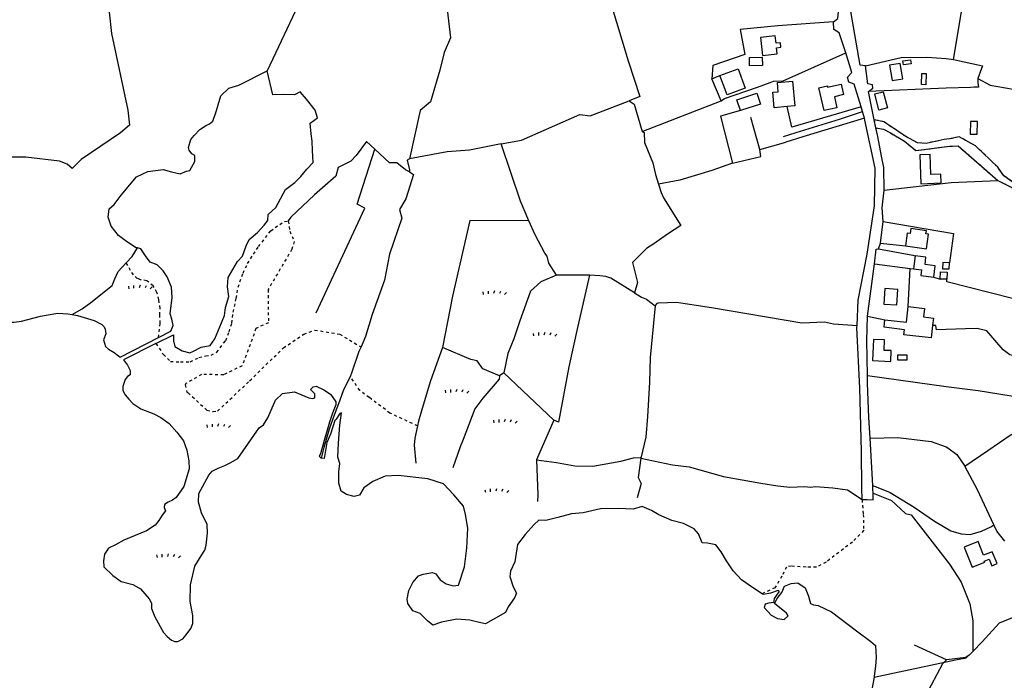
# Model space of a CAD drawing. Extents: x 119999 to 6050531, y -19778 to 3735158.
# Tile 33 of 66: x 1468095 to 2160877, y 1109401 to 1574134. Entities that reach past the tile are written whole.
import ezdxf

# ---------------------------------------------------------------- set-up
doc = ezdxf.new("R2010")
doc.units = 0
doc.header["$LTSCALE"] = 20
doc.linetypes.add('PECK', pattern=[0.2, 0.1, -0.1])
for name, color, linetype in [('90 - SITE GENERALLY', 2, 'Continuous'), ('BDY_LEFT', 7, 'Continuous'), ('BLD_OTL_S', 1, 'Continuous'), ('GEN_LIN_D', 3, 'Continuous'), ('GEN_PCK_D', 3, 'PECK'), ('LAND_SYMB', 6, 'Continuous'), ('ROADS', 7, 'Continuous'), ('ROADS_PCK', 7, 'PECK'), ('TOWNLAND', 7, 'Continuous'), ('WATER_FTR', 4, 'Continuous')]:
    doc.layers.add(name, color=color, linetype=linetype)

# ---------------------------------------------------------------- blocks, each defined once
blk = doc.blocks.new('27', base_point=(148.352383, 311.221979))
for p, q in [((144.718675, 312.424787), (144.918538, 311.52541)), ((146.584048, 312.69127), (146.584048, 311.691962)), ((148.815833, 312.75789), (148.51604, 311.858512)), ((150.980998, 312.591337), (150.581275, 311.791892)), ((153.112853, 312.158305), (152.413338, 311.45879))]:
    blk.add_line(p, q)
blk = doc.blocks.new('1586')
at = {"layer": 'BDY_LEFT'}
for points in [[(121430.92, 308106.59), (121429.97, 308106.72), (121423.27, 308111.04), (121417.58, 308115.34), (121412.43, 308121.84), (121410.32, 308128.12), (121411.08, 308134.02), (121414.5, 308137.02), (121419.5, 308143.71), (121430.33, 308156.57), (121438.15, 308160.35), (121449.16, 308161.71), (121454.88, 308160.11), (121460.94, 308158.68), (121465.36, 308160.47), (121467.91, 308161.11), (121471.21, 308167.49), (121471.26, 308171.55), (121469.25, 308172.76), (121467.43, 308175.32), (121466.95, 308177.18), (121468.55, 308182.91), (121470.96, 308185.75), (121474.82, 308189.93), (121478.8, 308192.44), (121481.58, 308193.78), (121483.98, 308195.72), (121484.8, 308197.88), (121485.83, 308201.02), (121489.62, 308213.6), (121495.16, 308218.93), (121502.33, 308221.16), (121522.21, 308231.2)], [(121443.97, 308039.27), (121456.27, 308045.46), (121456.37, 308041.32), (121457.21, 308037.24), (121462.39, 308034.24), (121467.89, 308032.75), (121469.95, 308033.67), (121475.89, 308036.71), (121482.01, 308037.97), (121485.49, 308042.63), (121488.88, 308051.08), (121492.24, 308059.03), (121492.98, 308064.56), (121495.33, 308072.3), (121494.35, 308079.17), (121494.88, 308085.72), (121501.42, 308097.07), (121504.86, 308100.72), (121507.44, 308107.94), (121509.65, 308112.4), (121515.42, 308117.47), (121520.18, 308122.58), (121522.59, 308125.76), (121523.02, 308130.04), (121528.29, 308135.13), (121535.14, 308147.74), (121541.66, 308152.52), (121545.88, 308156.89), (121550.14, 308162.02), (121554.63, 308166.64), (121554.22, 308175), (121553.99, 308181.58), (121553.21, 308186.92), (121552.51, 308194.28), (121557.72, 308198.11), (121555.92, 308203.49), (121549.93, 308211.33), (121545.34, 308216.32), (121541.46, 308214.21), (121533.64, 308214.54), (121526.3, 308214.34), (121522.21, 308231.2)], [(121445.78, 308043.51), (121454.54, 308047.95), (121456.06, 308051.95), (121455.24, 308056.54), (121453.87, 308060.14), (121455.37, 308071.7), (121454.92, 308079.05), (121451.94, 308086.25), (121449.08, 308090.42), (121444.71, 308094.65), (121439.99, 308096.61), (121436.64, 308101.05), (121433.3, 308106), (121430.92, 308106.59)], [(121307.38, 308030.77), (121308.47, 308032.58), (121312.84, 308038.68), (121316.14, 308042.41), (121318.39, 308044.26), (121322.36, 308046.09), (121328.56, 308048.4), (121332.35, 308050.4), (121335.3, 308052.93), (121339.94, 308054.4), (121344.22, 308054.34), (121349.37, 308055.13), (121362.77, 308058.54), (121374.96, 308060.76), (121381.98, 308060.32), (121385.01, 308059.75)], [(121385.01, 308059.75), (121388.81, 308059.03), (121400.58, 308055.61), (121405.85, 308052.63), (121407.54, 308051.06), (121408.2, 308049.34), (121408.67, 308046.25), (121407.07, 308041.99), (121408.37, 308037.18), (121410.57, 308035.26), (121414.65, 308032.98), (121417.7, 308030.71), (121418.76, 308029.8), (121445.78, 308043.51)], [(121443.97, 308039.27), (121421.13, 308027.77), (121423.94, 308024.12), (121425.77, 308020.32), (121425.73, 308017.41), (121424, 308016.24), (121422.26, 308014.04), (121420.65, 308009.09), (121420.61, 308006.35), (121422.28, 308003.25), (121424.98, 308000.13), (121427.68, 307997.18), (121433.27, 307993.33), (121442.47, 307989.78), (121447.4, 307987.31), (121453.34, 307983.12), (121458.73, 307977.05), (121463.27, 307970.82), (121465.75, 307964.28), (121467.01, 307956.73), (121467.27, 307951.07), (121463.51, 307938.8), (121458.09, 307930.99), (121455.67, 307929.14), (121452.56, 307927.65), (121449.97, 307926.14), (121449.77, 307923.92), (121450.76, 307921.51), (121448.33, 307918.63), (121446.05, 307914.89), (121443.43, 307911.51), (121437.38, 307907.65), (121421.36, 307901.03), (121415.5, 307897.68), (121410.67, 307895.35), (121407.7, 307891.11), (121406.95, 307886.5), (121407.4, 307882.21), (121413.65, 307876.13), (121419.59, 307871.94), (121427.78, 307869.77), (121433.04, 307866.78), (121439.28, 307859.68), (121440.95, 307856.57), (121440.73, 307852.98), (121443.22, 307847.12), (121449.23, 307836.08), (121451.93, 307833.3), (121454.97, 307830.69), (121457.18, 307829.63), (121459.41, 307829.6), (121462.86, 307831.61), (121465.3, 307834.31), (121468.45, 307838.89), (121470.03, 307842.29), (121469.94, 307847.95), (121468.02, 307857.73), (121468.19, 307869.55), (121471.28, 307882.69), (121475.84, 307889.99), (121478.46, 307893.89), (121479.2, 307897.48), (121480.17, 307906.2), (121479.91, 307912.02), (121475.92, 307920.13), (121473.8, 307927.69)], [(121473.8, 307927.69), (121474.22, 307933.85), (121481.08, 307946.6), (121483.52, 307949.48), (121487.66, 307951.64), (121492.48, 307953.46), (121496.27, 307955.29), (121501.63, 307958.47), (121516.48, 307980.01), (121519.6, 307982.19), (121522.75, 307986.94), (121528.06, 307999.54), (121533.09, 308004.1), (121541.5, 308005.35), (121545.92, 308003.57), (121551.54, 308001.1), (121554.45, 308000.71), (121555.65, 308001.04), (121555.69, 308003.95), (121552.82, 308006.9), (121554.56, 308008.76), (121556.62, 308009.25), (121562.07, 308006.77), (121566.82, 308003.8), (121570.51, 307998.26), (121570.48, 307996.21), (121568.17, 307990.25), (121566.03, 307983.94), (121562.25, 307971.15), (121559.73, 307961.77), (121558.84, 307960.07), (121560.15, 307958.72)], [(121587.29, 307932.69), (121583.45, 307931.59), (121577.95, 307933.08), (121574.26, 307935.51), (121572.73, 307941.14), (121572.55, 307948.98), (121573.31, 307955.02), (121571.98, 307959.37), (121572.39, 307969.21), (121573.42, 307981.81), (121574.55, 307990.61), (121573.27, 307990.16), (121570.85, 307986.1), (121569.81, 307985.09), (121566.77, 307975.54), (121564.29, 307969.58), (121562.25, 307958.48), (121560.15, 307958.72)], [(121870.55, 307863.31), (121864.32, 307867.23), (121855.97, 307873.14), (121850.17, 307879.45), (121845.41, 307886.48), (121841.63, 307892.71), (121837.79, 307897.67), (121832.03, 307898.92), (121828.25, 307899.08), (121825.74, 307905.51), (121822.6, 307908.92), (121815.18, 307912.77), (121806.93, 307914.89), (121797.74, 307918.81), (121792.56, 307921.81), (121786.1, 307924.61), (121779.71, 307922.86), (121769.62, 307923.28), (121756.72, 307923.06), (121744.47, 307920.29), (121736.36, 307919.62), (121726.64, 307916.99), (121718.21, 307914.82), (121713.42, 307915.02), (121709.75, 307911.88), (121703.65, 307905.06), (121698.3, 307897.96), (121696.52, 307885.64), (121693.47, 307879.2), (121693.06, 307875.42), (121695.28, 307868.25), (121697.62, 307863.6), (121696.22, 307860.38), (121691.9, 307853.98), (121689.97, 307850.02), (121675.73, 307842.02), (121672.49, 307842.92), (121664.73, 307844.76), (121655.66, 307845.39), (121644.95, 307843.31), (121638.8, 307841.29), (121635.14, 307844.23), (121629.8, 307849.51), (121624.81, 307851.23), (121621.24, 307856.44), (121620.61, 307859.5), (121621.87, 307865.51), (121624.64, 307871.21), (121628.63, 307875.85), (121631.96, 307876.97), (121638.58, 307878.21), (121640.82, 307877.36), (121643.93, 307873.18), (121648.1, 307870.23), (121653.1, 307868.76), (121656.91, 307869.35), (121661, 307882.33), (121662.81, 307895.4), (121663.4, 307909.53), (121661.77, 307918.95), (121660.25, 307924.83), (121653.51, 307932.95), (121646.25, 307940.59), (121635.28, 307944.08), (121614.4, 307946.47), (121605.29, 307946.09), (121596.53, 307942.16), (121590.28, 307937.88), (121587.29, 307932.69)], [(121870.55, 307863.31), (121871.21, 307862.9), (121876.57, 307863.94), (121881.95, 307865.74), (121882.16, 307864.72), (121878.93, 307860.05), (121878.55, 307857.03), (121875.25, 307856.66), (121872.7, 307856.01), (121871.83, 307853.52), (121876.92, 307848.25), (121881.37, 307845.79), (121885.89, 307845.09), (121888.78, 307847.75), (121887.59, 307849.57), (121879.29, 307856.49), (121880.95, 307859.96), (121884.41, 307864.12), (121886.11, 307868.59), (121890.99, 307870.41), (121895.56, 307870.98), (121900.72, 307867.48), (121903, 307861.57), (121904.56, 307856.44), (121906.54, 307855.6), (121909.8, 307854.96), (121919.22, 307850.52), (121936.86, 307837.14), (121946.91, 307829.64), (121950.33, 307826.97), (121950.73, 307818.36), (121950.14, 307812.45)], [(121950.14, 307812.45), (121949.42, 307805.27), (121949.29, 307804.53)], [(121949.29, 307804.53), (121947.77, 307795.98)]]:
    blk.add_lwpolyline(points, dxfattribs=at)
at = {"layer": 'BLD_OTL_S'}
for p, q in [((121982.22, 308151.78), (121996.49, 308152.4)), ((121978.25, 308101.1), (121977.1, 308091.8)), ((122000.55, 308084.49), (121995.76, 308084.69))]:
    blk.add_line(p, q, dxfattribs=at)
for points in [[(121869.28, 308254.54), (121870.74, 308241.91), (121881.08, 308243.1), (121880.58, 308247.41), (121883.75, 308247.78), (121883.39, 308250.86), (121880.35, 308250.51), (121879.75, 308255.75), (121869.28, 308254.54)], [(121861.5, 308240.44), (121870.49, 308240.73), (121870.68, 308234.96), (121861.69, 308234.66), (121861.5, 308240.44)], [(121840.77, 308227.96), (121853.59, 308232.62), (121858.59, 308218.87), (121845.77, 308214.21), (121840.77, 308227.96)], [(121960.11, 308235.09), (121961.99, 308224.27), (121969.57, 308225.59), (121967.69, 308236.41), (121960.11, 308235.09)], [(121969.59, 308238.23), (121974.97, 308238.86), (121975.31, 308235.97), (121969.93, 308235.34), (121969.59, 308238.23)], [(121985.89, 308229.2), (121985.57, 308221.38), (121982.54, 308221.51), (121982.87, 308229.33), (121985.89, 308229.2)], [(121887.98, 308206.04), (121878.91, 308205.23), (121877.94, 308216.07), (121881.88, 308216.42), (121881.3, 308222.84), (121891.9, 308223.79), (121893.45, 308206.53), (121887.98, 308206.04)], [(121914.04, 308203.14), (121910.41, 308219.22), (121916.38, 308220.57), (121916.59, 308219.61), (121926.06, 308221.74), (121927.72, 308214.4), (121921.32, 308212.96), (121923.07, 308205.18), (121914.04, 308203.14)], [(121855.2, 308203.16), (121852.69, 308210.77), (121866.73, 308215.41), (121869.24, 308207.8), (121855.2, 308203.16)], [(121955.55, 308216.47), (121958.59, 308205.11), (121952.7, 308203.54), (121949.67, 308214.9), (121955.55, 308216.47)], [(122017.09, 308195.54), (122016.95, 308186.57), (122021.76, 308186.49), (122021.9, 308195.46), (122017.09, 308195.54)], [(121996.49, 308152.4), (121996.22, 308158.46), (121989.29, 308158.16), (121988.67, 308172.36), (121981.34, 308172.04), (121982.22, 308151.78)], [(121971.33, 308108.04), (121986.07, 308106.03), (121987.45, 308116.21), (121985.74, 308116.44), (121986.05, 308118.7), (121975.03, 308120.2), (121974.55, 308116.68), (121972.54, 308116.95), (121971.33, 308108.04)], [(121991.19, 308086.02), (121992.17, 308093.96), (121985.09, 308094.83), (121985.75, 308100.17), (121978.25, 308101.1)], [(122002.3, 308096.05), (121997.51, 308096.25), (121997.33, 308091.96), (122002.12, 308091.76), (122002.3, 308096.05)], [(121977.1, 308091.8), (121982.68, 308091.11), (121982.19, 308087.14), (121991.19, 308086.02)], [(121995.76, 308084.69), (121995.97, 308089.74), (122000.76, 308089.54), (122000.55, 308084.49)], [(121956.81, 308077.98), (121956.12, 308067.08), (121965.17, 308066.51), (121965.86, 308077.41), (121956.81, 308077.98)], [(121956.86, 308056.1), (121971.99, 308054.34), (121973.28, 308065.39)], [(121973.28, 308065.39), (121984.79, 308064.05), (121984.09, 308058.01), (121991.04, 308057.2), (121990.44, 308052.04)], [(121990.44, 308052.04), (121989.42, 308043.25), (121970.14, 308045.49), (121970.55, 308049.07), (121956.23, 308050.74), (121956.86, 308056.1)], [(121948.74, 308042.17), (121948.11, 308027.28), (121960.98, 308026.74), (121961.3, 308034.31), (121956.25, 308034.53), (121956.56, 308041.84), (121948.74, 308042.17)], [(121965.97, 308031.34), (121972.4, 308031.31), (121972.39, 308027.53), (121965.96, 308027.55), (121965.97, 308031.34)], [(122012.62, 307896.15), (122018.35, 307882.01), (122027.09, 307885.55), (122026.82, 307886.21), (122030.25, 307887.6), (122032.1, 307883.02), (122035.76, 307884.51), (122032.38, 307892.86), (122026.32, 307890.4), (122022.39, 307900.11), (122012.62, 307896.15)]]:
    blk.add_lwpolyline(points, dxfattribs=at)
at = {"layer": 'GEN_LIN_D'}
for p, q in [((122005.2, 308239.19), (122011.27, 308275.37)), ((121920.91, 308260.14), (121920.65, 308265.52)), ((121835.13, 308225.58), (121840.77, 308227.96)), ((121841.55, 308210.03), (121835.13, 308225.58)), ((121949.36, 308196.64), (121945.3, 308216.57)), ((121785.98, 308188.47), (121841.55, 308210.03)), ((121940.99, 308202.55), (121940.05, 308205.72)), ((121868.84, 308175.75), (121862.52, 308198.22)), ((121942.4, 308197.76), (121940.99, 308202.55)), ((121868.84, 308175.75), (121887.13, 308181.04)), ((121956.41, 308147.1), (122003.41, 308152.63)), ((122003.41, 308152.63), (122036.32, 308154.03)), ((121953.73, 308109.81), (121955.62, 308125.18)), ((121952.34, 308105.96), (121953.73, 308109.81)), ((121953.73, 308109.81), (121971.33, 308108.04)), ((121944.56, 308058.59), (121949.5, 308095.4)), ((121949.5, 308095.4), (121974.63, 308092.12)), ((121749.04, 308087.43), (121725.75, 308087.35)), ((121973.28, 308065.39), (121974.63, 308092.12)), ((121974.63, 308092.12), (121977.1, 308091.8)), ((121991.19, 308086.02), (121995.76, 308084.69)), ((121944.56, 308058.59), (121956.86, 308056.1)), ((121688.66, 308018.69), (121685.76, 308016.53)), ((121723.84, 307985.35), (121688.66, 308018.69)), ((121723.84, 307985.35), (121711.63, 307957.49)), ((121948.32, 307939.46), (121946.56, 307972.86)), ((121940.75, 307929.55), (121944.38, 307929.49)), ((122000.11, 307816.71), (121977.73, 307827.21))]:
    blk.add_line(p, q, dxfattribs=at)
for points in [[(121920.65, 308265.52), (121923.72, 308267.94), (121924.57, 308277.64), (121925.64, 308281.02), (121924.7, 308281.58)], [(121648.96, 308274.25), (121651.21, 308254.45), (121646.75, 308244.06), (121643.61, 308231.64), (121637.23, 308209.35), (121629.81, 308203.24), (121622.44, 308169.2)], [(121763.54, 308280.1), (121776.27, 308238.17), (121784.35, 308213.05), (121776.91, 308210)], [(121410.97, 308272.52), (121412.61, 308257.53), (121424.25, 308203.45), (121425.33, 308193.04), (121419.03, 308187.49), (121391.45, 308168.67), (121385.12, 308162.37), (121381.46, 308165.55), (121375.99, 308167.55), (121352.34, 308170.31), (121332.63, 308170.38), (121296.95, 308169.35), (121275.39, 308167.47), (121220.57, 308163.11)], [(121943.13, 308234.7), (121939.49, 308235.19), (121932.85, 308272.86)], [(121920.65, 308265.52), (121881.45, 308262.72), (121855.05, 308260.2), (121858.23, 308242.54), (121835.73, 308234.8), (121835.13, 308225.58)], [(121929.46, 308243.88), (121924.68, 308257.98), (121920.91, 308260.14)], [(121876.15, 308223.03), (121878.51, 308223.85), (121885.34, 308224.06), (121929.46, 308243.88)], [(121940.05, 308205.72), (121935.29, 308221.72), (121931.58, 308223.07), (121930.64, 308226.68), (121933.66, 308230.08), (121929.46, 308243.88)], [(121943.13, 308234.7), (121968.42, 308240.55), (121986.38, 308240.81), (122000, 308239.95), (122005.2, 308239.19)], [(121945.3, 308216.57), (121948.31, 308218.9), (121948.1, 308221.32), (121944.79, 308221.91), (121943.13, 308234.7)], [(122005.2, 308239.19), (122025.42, 308234.57), (122022.18, 308225.79)], [(121443.97, 308039.27), (121456.27, 308045.46), (121456.37, 308041.32), (121457.21, 308037.24), (121462.39, 308034.24), (121467.89, 308032.75), (121469.95, 308033.67), (121475.89, 308036.71), (121482.01, 308037.97), (121485.49, 308042.63), (121488.88, 308051.08), (121492.24, 308059.03), (121492.98, 308064.56), (121495.33, 308072.3), (121494.35, 308079.17), (121494.88, 308085.72), (121501.42, 308097.07), (121504.86, 308100.72), (121507.44, 308107.94), (121509.65, 308112.4), (121515.42, 308117.47), (121520.18, 308122.58), (121522.59, 308125.76), (121523.02, 308130.04), (121528.29, 308135.13), (121535.14, 308147.74), (121541.66, 308152.52), (121545.88, 308156.89), (121550.14, 308162.02), (121554.63, 308166.64), (121554.22, 308175), (121553.99, 308181.58), (121553.21, 308186.92), (121552.51, 308194.28), (121557.72, 308198.11), (121555.92, 308203.49), (121549.93, 308211.33), (121545.34, 308216.32), (121541.46, 308214.21), (121533.64, 308214.54), (121526.3, 308214.34), (121522.21, 308231.2)], [(122022.18, 308225.79), (122022.29, 308222.93), (122022.64, 308219.57), (122019.36, 308219.71), (122017.08, 308219.55), (122000, 308219.05), (121945.3, 308216.57)], [(122022.18, 308225.79), (122030.84, 308221.03), (122047.08, 308218.32)], [(121841.55, 308210.03), (121843.95, 308211.79), (121867.22, 308219.77), (121876.15, 308223.03)], [(121686.93, 308179.74), (121701.12, 308182.49), (121742.32, 308200.34), (121749.49, 308199.52), (121776.91, 308210)], [(121776.91, 308210), (121780.54, 308207.71), (121785.98, 308188.47)], [(121940.05, 308205.72), (121891.3, 308191.46), (121887.98, 308206.04)], [(121855.2, 308203.16), (121841.09, 308199.38), (121849.73, 308166.12)], [(121885.48, 308184.95), (121894.44, 308187.79), (121924.9, 308197.13), (121940.99, 308202.55)], [(121942.4, 308197.76), (121899.12, 308184.76), (121887.13, 308181.04)], [(121937.28, 308052.11), (121938.02, 308069.92), (121944.43, 308102.27), (121949.64, 308136.18), (121949.93, 308162.69), (121942.82, 308196.38), (121942.4, 308197.76)], [(122084.6, 308139.21), (122063.65, 308148.84), (122049.09, 308151.22), (122040.51, 308157.39), (122036.21, 308163.39), (122020.67, 308178.45), (122009.05, 308184.75), (122002.42, 308183.26), (121998.52, 308182.78), (121985.98, 308180.08), (121979.9, 308180.51), (121971.51, 308184.85), (121956.14, 308195.38), (121949.36, 308196.64)], [(121956.41, 308147.1), (121956.08, 308163.21), (121954.39, 308171.12), (121951.79, 308184.9), (121950.52, 308191.02)], [(121950.52, 308191.02), (121955.91, 308190.05), (121960.82, 308187.43), (121970.54, 308181.72), (121978.73, 308175.01), (122002.46, 308178.2), (122008.5, 308178.3), (122036.32, 308154.03)], [(121785.98, 308188.47), (121787.44, 308187.71), (121787.71, 308180.79), (121793.52, 308166.44), (121795.39, 308158.31), (121797.47, 308151.42)], [(121597.97, 308176.04), (121592.12, 308181.56), (121584.88, 308171.6), (121581.08, 308167.71), (121572.14, 308163.11), (121570.48, 308157.02), (121555.5, 308143.82), (121538.92, 308128.27), (121537.11, 308125.54)], [(121686.93, 308179.74), (121664.69, 308175.42), (121648.9, 308174.16), (121622.44, 308169.2)], [(121706.36, 308125.75), (121700.51, 308139.46), (121686.93, 308179.74)], [(121556.68, 308060.85), (121591.03, 308134.6), (121585.52, 308137.36), (121597.97, 308176.04)], [(121622.36, 308160.04), (121619.44, 308161.46), (121613.4, 308166.47), (121608.27, 308166.35), (121597.97, 308176.04)], [(121849.73, 308166.12), (121869.65, 308171.01), (121868.84, 308175.75)], [(121622.44, 308169.2), (121620.62, 308168.37), (121622.38, 308161.58), (121622.36, 308160.04)], [(121849.73, 308166.12), (121835.18, 308160.94), (121812.66, 308154.3), (121797.47, 308151.42)], [(121622.36, 308160.04), (121625.2, 308158.31), (121619.69, 308141.22), (121615.28, 308133.5), (121616.93, 308127.43), (121608.37, 308102.29), (121604.81, 308083.88), (121596.12, 308059.7), (121591.5, 308044.22), (121588.25, 308036.9)], [(121797.47, 308151.42), (121799.4, 308145.51), (121801.01, 308141.81), (121813.35, 308122.42), (121803.99, 308116.24), (121794.31, 308109.46), (121789.02, 308106.15), (121779.34, 308096.23), (121782.84, 308082.27), (121780.79, 308075.01)], [(122036.32, 308154.03), (122110.97, 308116.24), (122119.53, 308090.82)], [(121955.62, 308125.18), (121954.89, 308134.69), (121956.41, 308147.1)], [(121706.36, 308125.75), (121664.93, 308125.84), (121652.54, 308072.54), (121645.47, 308036.43)], [(121725.75, 308087.35), (121720.48, 308095.88), (121719.21, 308100.78), (121717.58, 308102.78), (121710.72, 308115.86), (121706.36, 308125.75)], [(121955.62, 308125.18), (122005.19, 308116.66), (122002.3, 308096.05)], [(121423.08, 308096.1), (121427.3, 308100.51), (121430.92, 308106.59)], [(121949.5, 308095.4), (121950.78, 308105.7), (121952.34, 308105.96)], [(121952.34, 308105.96), (121976.58, 308101.51), (121978.25, 308101.1)], [(121385.01, 308059.75), (121392.08, 308063.74), (121398.08, 308068.11), (121413.21, 308080.2), (121415.05, 308084.91), (121417.29, 308090), (121423.08, 308096.1)], [(121725.75, 308087.35), (121714.85, 308082.81), (121707.59, 308076.09), (121700.09, 308055.38), (121695.77, 308042.66), (121691.56, 308032.34), (121688.66, 308018.69)], [(121749.04, 308087.43), (121740.59, 308050.64), (121734.37, 308022.84), (121727.11, 307984.07), (121723.84, 307985.35)], [(121780.79, 308075.01), (121764.12, 308085.24), (121760.42, 308086.47), (121756.38, 308087.03), (121749.04, 308087.43)], [(122057.57, 308052.02), (122060.72, 308066.8), (122046.74, 308070.93), (122000.48, 308082.73), (122000.55, 308084.49)], [(121780.79, 308075.01), (121785.51, 308071.96), (121789.2, 308070.49), (121795.19, 308065.86)], [(121795.19, 308065.86), (121796.91, 308067.77), (121797.48, 308067.96), (121810.33, 308068.52), (121834.91, 308064.71), (121898.36, 308053.81), (121914.4, 308054.58), (121920.78, 308053.27), (121937.28, 308052.11)], [(121795.19, 308065.86), (121791.76, 308029.54), (121791.29, 308012.12), (121789.77, 307987.91), (121788.66, 307973.55), (121785.18, 307958.77)], [(121944.58, 308016.82), (121944.14, 308041.1), (121944.56, 308058.59)], [(121940.75, 307929.55), (121940.56, 307937.6), (121940.39, 307963.65), (121939.17, 308007.83), (121937.21, 308050.49), (121937.28, 308052.11)], [(122057.57, 308052.02), (122056.63, 308047.51), (122054.72, 308036.6), (122049.49, 308030.2), (122044.83, 308031.32), (122040.18, 308034.85), (122034.23, 308041.57), (122028.56, 308048.23), (122021.85, 308049.98), (122013.47, 308049.59), (121993.25, 308048.9), (121992.62, 308051.96), (121990.44, 308052.04)], [(121588.25, 308036.9), (121586.79, 308033.63), (121581.69, 308019.17), (121580.65, 308015.84)], [(121645.47, 308036.43), (121637.16, 308013.01), (121631.33, 307993.52), (121628.8, 307984.71), (121628.07, 307981.33)], [(121685.76, 308016.53), (121674, 308021.43), (121670.02, 308027.06), (121665.47, 308028.14), (121645.47, 308036.43)], [(121580.65, 308015.84), (121575.96, 308006.66), (121573.12, 307998.67), (121569.27, 307988.92), (121565.75, 307979.17), (121562.02, 307966.21), (121560.15, 307958.72)], [(121685.76, 308016.53), (121685.56, 308014.17), (121673.88, 308000.81), (121668.37, 307993.45), (121660.05, 307971.81)], [(121944.58, 308016.82), (122000, 308009.01), (122022.54, 308006.21), (122052.91, 308001.28), (122060.88, 307998.29), (122068.76, 307987.34)], [(121946.56, 307972.86), (121945.67, 307987.19), (121944.67, 308011.5), (121944.58, 308016.82)], [(121587.29, 307932.69), (121583.45, 307931.59), (121577.95, 307933.08), (121574.26, 307935.51), (121572.73, 307941.14), (121572.55, 307948.98), (121573.31, 307955.02), (121571.98, 307959.37), (121572.39, 307969.21), (121573.42, 307981.81), (121574.55, 307990.61), (121573.27, 307990.16), (121570.85, 307986.1), (121569.81, 307985.09), (121566.77, 307975.54), (121564.29, 307969.58), (121562.25, 307958.48), (121560.15, 307958.72)], [(122012.99, 307953.02), (122029.37, 307963.96), (122045.77, 307975.41), (122057.32, 307979.73), (122065.35, 307984.19), (122068.76, 307987.34)], [(121628.07, 307981.33), (121626.12, 307972.78), (121625.72, 307967.84), (121626.9, 307955.15)], [(121660.05, 307971.81), (121658.02, 307966.56), (121652.91, 307951.76)], [(121946.56, 307972.86), (121966.06, 307973.19), (121989.53, 307970.51), (122000, 307966.62), (122001.23, 307965.96), (122007.41, 307961.19), (122012.99, 307953.02)], [(121711.63, 307957.49), (121725.84, 307955.71), (121738.67, 307953.21), (121751.29, 307953.07), (121770.99, 307956.52), (121780.05, 307958.92), (121784.78, 307959.22), (121785.18, 307958.77)], [(121711.63, 307957.49), (121712.76, 307932.83), (121712.53, 307928.27)], [(121785.18, 307958.77), (121783.16, 307944.96), (121785.27, 307940.83), (121782.57, 307930.83)], [(121785.18, 307958.77), (121807.35, 307953.96), (121819.16, 307952.61), (121843.4, 307945.68), (121869.62, 307941.09), (121881.57, 307939.28), (121890.08, 307938.2), (121900.22, 307938.74), (121904.56, 307938.2), (121908, 307938.74), (121920.32, 307937.84), (121930.46, 307936.39), (121940.75, 307929.55)], [(122033.41, 307911.77), (122021.9, 307936.47), (122012.99, 307953.02)], [(121870.55, 307863.31), (121864.32, 307867.23), (121855.97, 307873.14), (121850.17, 307879.45), (121845.41, 307886.48), (121841.63, 307892.71), (121837.79, 307897.67), (121832.03, 307898.92), (121828.25, 307899.08), (121825.74, 307905.51), (121822.6, 307908.92), (121815.18, 307912.77), (121806.93, 307914.89), (121797.74, 307918.81), (121792.56, 307921.81), (121786.1, 307924.61), (121779.71, 307922.86), (121769.62, 307923.28), (121756.72, 307923.06), (121744.47, 307920.29), (121736.36, 307919.62), (121726.64, 307916.99), (121718.21, 307914.82), (121713.42, 307915.02), (121709.75, 307911.88), (121703.65, 307905.06), (121698.3, 307897.96), (121696.52, 307885.64), (121693.47, 307879.2), (121693.06, 307875.42), (121695.28, 307868.25), (121697.62, 307863.6), (121696.22, 307860.38), (121691.9, 307853.98), (121689.97, 307850.02), (121675.73, 307842.02), (121672.49, 307842.92), (121664.73, 307844.76), (121655.66, 307845.39), (121644.95, 307843.31), (121638.8, 307841.29), (121635.14, 307844.23), (121629.8, 307849.51), (121624.81, 307851.23), (121621.24, 307856.44), (121620.61, 307859.5), (121621.87, 307865.51), (121624.64, 307871.21), (121628.63, 307875.85), (121631.96, 307876.97), (121638.58, 307878.21), (121640.82, 307877.36), (121643.93, 307873.18), (121648.1, 307870.23), (121653.1, 307868.76), (121656.91, 307869.35), (121661, 307882.33), (121662.81, 307895.4), (121663.4, 307909.53), (121661.77, 307918.95), (121660.25, 307924.83), (121653.51, 307932.95), (121646.25, 307940.59), (121635.28, 307944.08), (121614.4, 307946.47), (121605.29, 307946.09), (121596.53, 307942.16), (121590.28, 307937.88), (121587.29, 307932.69)], [(121948.5, 307933.96), (121948.45, 307936.97), (121948.32, 307939.46)], [(121948.32, 307939.46), (121960.57, 307934.56), (121977.53, 307924.13), (121991.84, 307914.32), (122003.36, 307907.6), (122010.46, 307905.53), (122016.84, 307905.05), (122024.93, 307907.4), (122031.28, 307910.27), (122033.41, 307911.77)], [(121944.38, 307929.49), (121948.56, 307929.43), (121948.5, 307933.96)], [(121948.5, 307933.96), (121961.53, 307928.84), (121971.34, 307919.75), (121975.38, 307918.74), (121983.6, 307908.3), (122002.36, 307884.09), (122010.63, 307871.46), (122016.52, 307856.26), (122018.8, 307844.3), (122018.72, 307822.74)], [(122041.31, 307900.22), (122035.51, 307907.24), (122033.41, 307911.77)], [(122060.87, 307852.16), (122037.19, 307842.65), (122025.37, 307829.44), (122018.72, 307822.74)], [(122018.72, 307822.74), (122016.04, 307820.12), (122013.89, 307818.36), (122000.11, 307816.71)], [(121942.03, 307689.63), (121946.66, 307703.34), (121945.65, 307709.05), (121945.84, 307710.63), (121946.62, 307712.21), (121953.1, 307719.34), (121961.89, 307736.34), (121963.64, 307742.06), (121967.47, 307766.33), (121978.86, 307776.44), (121981.78, 307784.14), (121997.61, 307814.19), (122000.11, 307816.71)]]:
    blk.add_lwpolyline(points, dxfattribs=at)
at = {"layer": 'GEN_PCK_D'}
for points in [[(121443.97, 308039.27), (121449.22, 308031.52), (121454.09, 308026.72), (121461.18, 308026.42), (121468.08, 308026.53), (121474.24, 308029.4), (121478.99, 308030.71), (121482.74, 308031.05), (121486.71, 308033.17), (121493.14, 308041.56), (121495.39, 308047.64), (121497.45, 308053.72), (121498.35, 308061.4), (121500.45, 308071.03), (121501.75, 308078.9), (121505.24, 308088.91), (121508.49, 308095.57), (121512.53, 308102.22), (121516.15, 308107.49), (121524.78, 308118.61), (121527.77, 308120.94), (121534.34, 308125.18), (121537.11, 308125.54)], [(121537.11, 308125.54), (121538.19, 308118.42), (121541.24, 308111.08), (121539.59, 308105.59), (121522.82, 308077.23), (121523.09, 308053.96), (121514.36, 308049.94), (121504.52, 308023.65), (121491.62, 308017.32), (121476.04, 308017.54), (121465.11, 308011.19), (121464.5, 308010.21), (121465.81, 308005.06), (121466.59, 308004.66), (121479.83, 307992.44), (121484.16, 307991.4), (121487.32, 307991.75), (121509.9, 308013.12), (121533.69, 308036.26), (121548.02, 308045.92), (121555.75, 308048.77), (121573.26, 308045.96), (121588.25, 308036.9)], [(121445.78, 308043.51), (121446.95, 308053.58), (121446.64, 308059.5), (121446.9, 308064.03), (121446, 308070.16), (121444.69, 308075.31), (121442, 308079.88), (121437.51, 308083.49), (121432.99, 308084.15), (121430.83, 308085.16), (121428.1, 308087.57), (121425.98, 308090.75), (121423.08, 308096.1)], [(121628.07, 307981.33), (121608.59, 307990.39), (121594.04, 308001.41), (121587.51, 308006.23), (121580.65, 308015.84)], [(121940.75, 307929.55), (121941.65, 307919.09), (121941.94, 307907.93), (121934, 307899.65), (121915.42, 307885.49), (121908.69, 307881.97), (121901.35, 307882.03), (121891, 307882.72), (121887.68, 307882.1), (121884.37, 307875.65), (121879.47, 307867.5), (121870.55, 307863.31)]]:
    blk.add_lwpolyline(points, dxfattribs=at)
at = {"layer": 'ROADS'}
for p, q in [((121920.91, 308260.14), (121920.65, 308265.52)), ((121949.36, 308196.64), (121945.3, 308216.57)), ((121940.99, 308202.55), (121940.05, 308205.72)), ((121942.4, 308197.76), (121940.99, 308202.55)), ((121950.52, 308191.02), (121949.36, 308196.64)), ((121953.73, 308109.81), (121955.62, 308125.18)), ((121952.34, 308105.96), (121953.73, 308109.81)), ((121944.56, 308058.59), (121949.5, 308095.4)), ((121948.32, 307939.46), (121946.56, 307972.86)), ((121940.75, 307929.55), (121944.38, 307929.49))]:
    blk.add_line(p, q, dxfattribs=at)
for points in [[(121920.65, 308265.52), (121923.72, 308267.94), (121924.57, 308277.64), (121925.64, 308281.02), (121924.7, 308281.58)], [(121943.13, 308234.7), (121939.49, 308235.19), (121932.85, 308272.86)], [(121929.46, 308243.88), (121924.68, 308257.98), (121920.91, 308260.14)], [(121940.05, 308205.72), (121935.29, 308221.72), (121931.58, 308223.07), (121930.64, 308226.68), (121933.66, 308230.08), (121929.46, 308243.88)], [(121945.3, 308216.57), (121948.31, 308218.9), (121948.1, 308221.32), (121944.79, 308221.91), (121943.13, 308234.7)], [(121937.28, 308052.11), (121938.02, 308069.92), (121944.43, 308102.27), (121949.64, 308136.18), (121949.93, 308162.69), (121942.82, 308196.38), (121942.4, 308197.76)], [(121956.41, 308147.1), (121956.08, 308163.21), (121954.39, 308171.12), (121951.79, 308184.9), (121950.52, 308191.02)], [(121955.62, 308125.18), (121954.89, 308134.69), (121956.41, 308147.1)], [(121949.5, 308095.4), (121950.78, 308105.7), (121952.34, 308105.96)], [(121944.58, 308016.82), (121944.14, 308041.1), (121944.56, 308058.59)], [(121940.75, 307929.55), (121940.56, 307937.6), (121940.39, 307963.65), (121939.17, 308007.83), (121937.21, 308050.49), (121937.28, 308052.11)], [(121946.56, 307972.86), (121945.67, 307987.19), (121944.67, 308011.5), (121944.58, 308016.82)], [(121948.5, 307933.96), (121948.45, 307936.97), (121948.32, 307939.46)], [(121944.38, 307929.49), (121948.56, 307929.43), (121948.5, 307933.96)]]:
    blk.add_lwpolyline(points, dxfattribs=at)
at = {"layer": 'ROADS_PCK'}
blk.add_line((121950.52, 308191.02), (121949.36, 308196.64), dxfattribs=at)
for points in [[(122084.6, 308139.21), (122063.65, 308148.84), (122049.09, 308151.22), (122040.51, 308157.39), (122036.21, 308163.39), (122020.67, 308178.45), (122009.05, 308184.75), (122002.42, 308183.26), (121998.52, 308182.78), (121985.98, 308180.08), (121979.9, 308180.51), (121971.51, 308184.85), (121956.14, 308195.38), (121949.36, 308196.64)], [(121950.52, 308191.02), (121955.91, 308190.05), (121960.82, 308187.43), (121970.54, 308181.72), (121978.73, 308175.01), (122002.46, 308178.2), (122008.5, 308178.3), (122036.32, 308154.03)], [(122036.32, 308154.03), (122110.97, 308116.24), (122119.53, 308090.82)]]:
    blk.add_lwpolyline(points, dxfattribs=at)
at = {"layer": 'TOWNLAND'}
for points in [[(121594.05, 308401.61), (121585.65, 308365.42), (121522.21, 308231.2)], [(121430.92, 308106.59), (121429.97, 308106.72), (121423.27, 308111.04), (121417.58, 308115.34), (121412.43, 308121.84), (121410.32, 308128.12), (121411.08, 308134.02), (121414.5, 308137.02), (121419.5, 308143.71), (121430.33, 308156.57), (121438.15, 308160.35), (121449.16, 308161.71), (121454.88, 308160.11), (121460.94, 308158.68), (121465.36, 308160.47), (121467.91, 308161.11), (121471.21, 308167.49), (121471.26, 308171.55), (121469.25, 308172.76), (121467.43, 308175.32), (121466.95, 308177.18), (121468.55, 308182.91), (121470.96, 308185.75), (121474.82, 308189.93), (121478.8, 308192.44), (121481.58, 308193.78), (121483.98, 308195.72), (121484.8, 308197.88), (121485.83, 308201.02), (121489.62, 308213.6), (121495.16, 308218.93), (121502.33, 308221.16), (121522.21, 308231.2)], [(121443.97, 308039.27), (121456.27, 308045.46), (121456.37, 308041.32), (121457.21, 308037.24), (121462.39, 308034.24), (121467.89, 308032.75), (121469.95, 308033.67), (121475.89, 308036.71), (121482.01, 308037.97), (121485.49, 308042.63), (121488.88, 308051.08), (121492.24, 308059.03), (121492.98, 308064.56), (121495.33, 308072.3), (121494.35, 308079.17), (121494.88, 308085.72), (121501.42, 308097.07), (121504.86, 308100.72), (121507.44, 308107.94), (121509.65, 308112.4), (121515.42, 308117.47), (121520.18, 308122.58), (121522.59, 308125.76), (121523.02, 308130.04), (121528.29, 308135.13), (121535.14, 308147.74), (121541.66, 308152.52), (121545.88, 308156.89), (121550.14, 308162.02), (121554.63, 308166.64), (121554.22, 308175), (121553.99, 308181.58), (121553.21, 308186.92), (121552.51, 308194.28), (121557.72, 308198.11), (121555.92, 308203.49), (121549.93, 308211.33), (121545.34, 308216.32), (121541.46, 308214.21), (121533.64, 308214.54), (121526.3, 308214.34), (121522.21, 308231.2)], [(121445.78, 308043.51), (121454.54, 308047.95), (121456.06, 308051.95), (121455.24, 308056.54), (121453.87, 308060.14), (121455.37, 308071.7), (121454.92, 308079.05), (121451.94, 308086.25), (121449.08, 308090.42), (121444.71, 308094.65), (121439.99, 308096.61), (121436.64, 308101.05), (121433.3, 308106), (121430.92, 308106.59)], [(121307.38, 308030.77), (121308.47, 308032.58), (121312.84, 308038.68), (121316.14, 308042.41), (121318.39, 308044.26), (121322.36, 308046.09), (121328.56, 308048.4), (121332.35, 308050.4), (121335.3, 308052.93), (121339.94, 308054.4), (121344.22, 308054.34), (121349.37, 308055.13), (121362.77, 308058.54), (121374.96, 308060.76), (121381.98, 308060.32), (121385.01, 308059.75)], [(121385.01, 308059.75), (121388.81, 308059.03), (121400.58, 308055.61), (121405.85, 308052.63), (121407.54, 308051.06), (121408.2, 308049.34), (121408.67, 308046.25), (121407.07, 308041.99), (121408.37, 308037.18), (121410.57, 308035.26), (121414.65, 308032.98), (121417.7, 308030.71), (121418.76, 308029.8), (121445.78, 308043.51)], [(121443.97, 308039.27), (121421.13, 308027.77), (121423.94, 308024.12), (121425.77, 308020.32), (121425.73, 308017.41), (121424, 308016.24), (121422.26, 308014.04), (121420.65, 308009.09), (121420.61, 308006.35), (121422.28, 308003.25), (121424.98, 308000.13), (121427.68, 307997.18), (121433.27, 307993.33), (121442.47, 307989.78), (121447.4, 307987.31), (121453.34, 307983.12), (121458.73, 307977.05), (121463.27, 307970.82), (121465.75, 307964.28), (121467.01, 307956.73), (121467.27, 307951.07), (121463.51, 307938.8), (121458.09, 307930.99), (121455.67, 307929.14), (121452.56, 307927.65), (121449.97, 307926.14), (121449.77, 307923.92), (121450.76, 307921.51), (121448.33, 307918.63), (121446.05, 307914.89), (121443.43, 307911.51), (121437.38, 307907.65), (121421.36, 307901.03), (121415.5, 307897.68), (121410.67, 307895.35), (121407.7, 307891.11), (121406.95, 307886.5), (121407.4, 307882.21), (121413.65, 307876.13), (121419.59, 307871.94), (121427.78, 307869.77), (121433.04, 307866.78), (121439.28, 307859.68), (121440.95, 307856.57), (121440.73, 307852.98), (121443.22, 307847.12), (121449.23, 307836.08), (121451.93, 307833.3), (121454.97, 307830.69), (121457.18, 307829.63), (121459.41, 307829.6), (121462.86, 307831.61), (121465.3, 307834.31), (121468.45, 307838.89), (121470.03, 307842.29), (121469.94, 307847.95), (121468.02, 307857.73), (121468.19, 307869.55), (121471.28, 307882.69), (121475.84, 307889.99), (121478.46, 307893.89), (121479.2, 307897.48), (121480.17, 307906.2), (121479.91, 307912.02), (121475.92, 307920.13), (121473.8, 307927.69)], [(121473.8, 307927.69), (121474.22, 307933.85), (121481.08, 307946.6), (121483.52, 307949.48), (121487.66, 307951.64), (121492.48, 307953.46), (121496.27, 307955.29), (121501.63, 307958.47), (121516.48, 307980.01), (121519.6, 307982.19), (121522.75, 307986.94), (121528.06, 307999.54), (121533.09, 308004.1), (121541.5, 308005.35), (121545.92, 308003.57), (121551.54, 308001.1), (121554.45, 308000.71), (121555.65, 308001.04), (121555.69, 308003.95), (121552.82, 308006.9), (121554.56, 308008.76), (121556.62, 308009.25), (121562.07, 308006.77), (121566.82, 308003.8), (121570.51, 307998.26), (121570.48, 307996.21), (121568.17, 307990.25), (121566.03, 307983.94), (121562.25, 307971.15), (121559.73, 307961.77), (121558.84, 307960.07), (121560.15, 307958.72)], [(121587.29, 307932.69), (121583.45, 307931.59), (121577.95, 307933.08), (121574.26, 307935.51), (121572.73, 307941.14), (121572.55, 307948.98), (121573.31, 307955.02), (121571.98, 307959.37), (121572.39, 307969.21), (121573.42, 307981.81), (121574.55, 307990.61), (121573.27, 307990.16), (121570.85, 307986.1), (121569.81, 307985.09), (121566.77, 307975.54), (121564.29, 307969.58), (121562.25, 307958.48), (121560.15, 307958.72)], [(121870.55, 307863.31), (121864.32, 307867.23), (121855.97, 307873.14), (121850.17, 307879.45), (121845.41, 307886.48), (121841.63, 307892.71), (121837.79, 307897.67), (121832.03, 307898.92), (121828.25, 307899.08), (121825.74, 307905.51), (121822.6, 307908.92), (121815.18, 307912.77), (121806.93, 307914.89), (121797.74, 307918.81), (121792.56, 307921.81), (121786.1, 307924.61), (121779.71, 307922.86), (121769.62, 307923.28), (121756.72, 307923.06), (121744.47, 307920.29), (121736.36, 307919.62), (121726.64, 307916.99), (121718.21, 307914.82), (121713.42, 307915.02), (121709.75, 307911.88), (121703.65, 307905.06), (121698.3, 307897.96), (121696.52, 307885.64), (121693.47, 307879.2), (121693.06, 307875.42), (121695.28, 307868.25), (121697.62, 307863.6), (121696.22, 307860.38), (121691.9, 307853.98), (121689.97, 307850.02), (121675.73, 307842.02), (121672.49, 307842.92), (121664.73, 307844.76), (121655.66, 307845.39), (121644.95, 307843.31), (121638.8, 307841.29), (121635.14, 307844.23), (121629.8, 307849.51), (121624.81, 307851.23), (121621.24, 307856.44), (121620.61, 307859.5), (121621.87, 307865.51), (121624.64, 307871.21), (121628.63, 307875.85), (121631.96, 307876.97), (121638.58, 307878.21), (121640.82, 307877.36), (121643.93, 307873.18), (121648.1, 307870.23), (121653.1, 307868.76), (121656.91, 307869.35), (121661, 307882.33), (121662.81, 307895.4), (121663.4, 307909.53), (121661.77, 307918.95), (121660.25, 307924.83), (121653.51, 307932.95), (121646.25, 307940.59), (121635.28, 307944.08), (121614.4, 307946.47), (121605.29, 307946.09), (121596.53, 307942.16), (121590.28, 307937.88), (121587.29, 307932.69)], [(121870.55, 307863.31), (121871.21, 307862.9), (121876.57, 307863.94), (121881.95, 307865.74), (121882.16, 307864.72), (121878.93, 307860.05), (121878.55, 307857.03), (121875.25, 307856.66), (121872.7, 307856.01), (121871.83, 307853.52), (121876.92, 307848.25), (121881.37, 307845.79), (121885.89, 307845.09), (121888.78, 307847.75), (121887.59, 307849.57), (121879.29, 307856.49), (121880.95, 307859.96), (121884.41, 307864.12), (121886.11, 307868.59), (121890.99, 307870.41), (121895.56, 307870.98), (121900.72, 307867.48), (121903, 307861.57), (121904.56, 307856.44), (121906.54, 307855.6), (121909.8, 307854.96), (121919.22, 307850.52), (121936.86, 307837.14), (121946.91, 307829.64), (121950.33, 307826.97), (121950.73, 307818.36), (121950.14, 307812.45)], [(122060.87, 307852.16), (122037.19, 307842.65), (122025.37, 307829.44), (122018.72, 307822.74)], [(121949.29, 307804.53), (122006.49, 307816.85), (122014.05, 307818.13), (122018.72, 307822.74)], [(121950.14, 307812.45), (121949.42, 307805.27), (121949.29, 307804.53)], [(121949.29, 307804.53), (121947.77, 307795.98)]]:
    blk.add_lwpolyline(points, dxfattribs=at)
at = {"layer": 'WATER_FTR'}
for points in [[(121430.92, 308106.59), (121429.97, 308106.72), (121423.27, 308111.04), (121417.58, 308115.34), (121412.43, 308121.84), (121410.32, 308128.12), (121411.08, 308134.02), (121414.5, 308137.02), (121419.5, 308143.71), (121430.33, 308156.57), (121438.15, 308160.35), (121449.16, 308161.71), (121454.88, 308160.11), (121460.94, 308158.68), (121465.36, 308160.47), (121467.91, 308161.11), (121471.21, 308167.49), (121471.26, 308171.55), (121469.25, 308172.76), (121467.43, 308175.32), (121466.95, 308177.18), (121468.55, 308182.91), (121470.96, 308185.75), (121474.82, 308189.93), (121478.8, 308192.44), (121481.58, 308193.78), (121483.98, 308195.72), (121484.8, 308197.88), (121485.83, 308201.02), (121489.62, 308213.6), (121495.16, 308218.93), (121502.33, 308221.16), (121522.21, 308231.2)], [(121443.97, 308039.27), (121456.27, 308045.46), (121456.37, 308041.32), (121457.21, 308037.24), (121462.39, 308034.24), (121467.89, 308032.75), (121469.95, 308033.67), (121475.89, 308036.71), (121482.01, 308037.97), (121485.49, 308042.63), (121488.88, 308051.08), (121492.24, 308059.03), (121492.98, 308064.56), (121495.33, 308072.3), (121494.35, 308079.17), (121494.88, 308085.72), (121501.42, 308097.07), (121504.86, 308100.72), (121507.44, 308107.94), (121509.65, 308112.4), (121515.42, 308117.47), (121520.18, 308122.58), (121522.59, 308125.76), (121523.02, 308130.04), (121528.29, 308135.13), (121535.14, 308147.74), (121541.66, 308152.52), (121545.88, 308156.89), (121550.14, 308162.02), (121554.63, 308166.64), (121554.22, 308175), (121553.99, 308181.58), (121553.21, 308186.92), (121552.51, 308194.28), (121557.72, 308198.11), (121555.92, 308203.49), (121549.93, 308211.33), (121545.34, 308216.32), (121541.46, 308214.21), (121533.64, 308214.54), (121526.3, 308214.34), (121522.21, 308231.2)], [(121445.78, 308043.51), (121454.54, 308047.95), (121456.06, 308051.95), (121455.24, 308056.54), (121453.87, 308060.14), (121455.37, 308071.7), (121454.92, 308079.05), (121451.94, 308086.25), (121449.08, 308090.42), (121444.71, 308094.65), (121439.99, 308096.61), (121436.64, 308101.05), (121433.3, 308106), (121430.92, 308106.59)], [(121307.38, 308030.77), (121308.47, 308032.58), (121312.84, 308038.68), (121316.14, 308042.41), (121318.39, 308044.26), (121322.36, 308046.09), (121328.56, 308048.4), (121332.35, 308050.4), (121335.3, 308052.93), (121339.94, 308054.4), (121344.22, 308054.34), (121349.37, 308055.13), (121362.77, 308058.54), (121374.96, 308060.76), (121381.98, 308060.32), (121385.01, 308059.75)], [(121385.01, 308059.75), (121388.81, 308059.03), (121400.58, 308055.61), (121405.85, 308052.63), (121407.54, 308051.06), (121408.2, 308049.34), (121408.67, 308046.25), (121407.07, 308041.99), (121408.37, 308037.18), (121410.57, 308035.26), (121414.65, 308032.98), (121417.7, 308030.71), (121418.76, 308029.8), (121445.78, 308043.51)], [(121443.97, 308039.27), (121421.13, 308027.77), (121423.94, 308024.12), (121425.77, 308020.32), (121425.73, 308017.41), (121424, 308016.24), (121422.26, 308014.04), (121420.65, 308009.09), (121420.61, 308006.35), (121422.28, 308003.25), (121424.98, 308000.13), (121427.68, 307997.18), (121433.27, 307993.33), (121442.47, 307989.78), (121447.4, 307987.31), (121453.34, 307983.12), (121458.73, 307977.05), (121463.27, 307970.82), (121465.75, 307964.28), (121467.01, 307956.73), (121467.27, 307951.07), (121463.51, 307938.8), (121458.09, 307930.99), (121455.67, 307929.14), (121452.56, 307927.65), (121449.97, 307926.14), (121449.77, 307923.92), (121450.76, 307921.51), (121448.33, 307918.63), (121446.05, 307914.89), (121443.43, 307911.51), (121437.38, 307907.65), (121421.36, 307901.03), (121415.5, 307897.68), (121410.67, 307895.35), (121407.7, 307891.11), (121406.95, 307886.5), (121407.4, 307882.21), (121413.65, 307876.13), (121419.59, 307871.94), (121427.78, 307869.77), (121433.04, 307866.78), (121439.28, 307859.68), (121440.95, 307856.57), (121440.73, 307852.98), (121443.22, 307847.12), (121449.23, 307836.08), (121451.93, 307833.3), (121454.97, 307830.69), (121457.18, 307829.63), (121459.41, 307829.6), (121462.86, 307831.61), (121465.3, 307834.31), (121468.45, 307838.89), (121470.03, 307842.29), (121469.94, 307847.95), (121468.02, 307857.73), (121468.19, 307869.55), (121471.28, 307882.69), (121475.84, 307889.99), (121478.46, 307893.89), (121479.2, 307897.48), (121480.17, 307906.2), (121479.91, 307912.02), (121475.92, 307920.13), (121473.8, 307927.69)], [(121473.8, 307927.69), (121474.22, 307933.85), (121481.08, 307946.6), (121483.52, 307949.48), (121487.66, 307951.64), (121492.48, 307953.46), (121496.27, 307955.29), (121501.63, 307958.47), (121516.48, 307980.01), (121519.6, 307982.19), (121522.75, 307986.94), (121528.06, 307999.54), (121533.09, 308004.1), (121541.5, 308005.35), (121545.92, 308003.57), (121551.54, 308001.1), (121554.45, 308000.71), (121555.65, 308001.04), (121555.69, 308003.95), (121552.82, 308006.9), (121554.56, 308008.76), (121556.62, 308009.25), (121562.07, 308006.77), (121566.82, 308003.8), (121570.51, 307998.26), (121570.48, 307996.21), (121568.17, 307990.25), (121566.03, 307983.94), (121562.25, 307971.15), (121559.73, 307961.77), (121558.84, 307960.07), (121560.15, 307958.72)], [(121587.29, 307932.69), (121583.45, 307931.59), (121577.95, 307933.08), (121574.26, 307935.51), (121572.73, 307941.14), (121572.55, 307948.98), (121573.31, 307955.02), (121571.98, 307959.37), (121572.39, 307969.21), (121573.42, 307981.81), (121574.55, 307990.61), (121573.27, 307990.16), (121570.85, 307986.1), (121569.81, 307985.09), (121566.77, 307975.54), (121564.29, 307969.58), (121562.25, 307958.48), (121560.15, 307958.72)], [(121870.55, 307863.31), (121864.32, 307867.23), (121855.97, 307873.14), (121850.17, 307879.45), (121845.41, 307886.48), (121841.63, 307892.71), (121837.79, 307897.67), (121832.03, 307898.92), (121828.25, 307899.08), (121825.74, 307905.51), (121822.6, 307908.92), (121815.18, 307912.77), (121806.93, 307914.89), (121797.74, 307918.81), (121792.56, 307921.81), (121786.1, 307924.61), (121779.71, 307922.86), (121769.62, 307923.28), (121756.72, 307923.06), (121744.47, 307920.29), (121736.36, 307919.62), (121726.64, 307916.99), (121718.21, 307914.82), (121713.42, 307915.02), (121709.75, 307911.88), (121703.65, 307905.06), (121698.3, 307897.96), (121696.52, 307885.64), (121693.47, 307879.2), (121693.06, 307875.42), (121695.28, 307868.25), (121697.62, 307863.6), (121696.22, 307860.38), (121691.9, 307853.98), (121689.97, 307850.02), (121675.73, 307842.02), (121672.49, 307842.92), (121664.73, 307844.76), (121655.66, 307845.39), (121644.95, 307843.31), (121638.8, 307841.29), (121635.14, 307844.23), (121629.8, 307849.51), (121624.81, 307851.23), (121621.24, 307856.44), (121620.61, 307859.5), (121621.87, 307865.51), (121624.64, 307871.21), (121628.63, 307875.85), (121631.96, 307876.97), (121638.58, 307878.21), (121640.82, 307877.36), (121643.93, 307873.18), (121648.1, 307870.23), (121653.1, 307868.76), (121656.91, 307869.35), (121661, 307882.33), (121662.81, 307895.4), (121663.4, 307909.53), (121661.77, 307918.95), (121660.25, 307924.83), (121653.51, 307932.95), (121646.25, 307940.59), (121635.28, 307944.08), (121614.4, 307946.47), (121605.29, 307946.09), (121596.53, 307942.16), (121590.28, 307937.88), (121587.29, 307932.69)], [(121870.55, 307863.31), (121871.21, 307862.9), (121876.57, 307863.94), (121881.95, 307865.74), (121882.16, 307864.72), (121878.93, 307860.05), (121878.55, 307857.03), (121875.25, 307856.66), (121872.7, 307856.01), (121871.83, 307853.52), (121876.92, 307848.25), (121881.37, 307845.79), (121885.89, 307845.09), (121888.78, 307847.75), (121887.59, 307849.57), (121879.29, 307856.49), (121880.95, 307859.96), (121884.41, 307864.12), (121886.11, 307868.59), (121890.99, 307870.41), (121895.56, 307870.98), (121900.72, 307867.48), (121903, 307861.57), (121904.56, 307856.44), (121906.54, 307855.6), (121909.8, 307854.96), (121919.22, 307850.52), (121936.86, 307837.14), (121946.91, 307829.64), (121950.33, 307826.97), (121950.73, 307818.36), (121950.14, 307812.45)], [(121950.14, 307812.45), (121949.42, 307805.27), (121949.29, 307804.53)], [(121949.29, 307804.53), (121947.77, 307795.98)]]:
    blk.add_lwpolyline(points, dxfattribs=at)
at = {"layer": 'LAND_SYMB', "xscale": 2, "yscale": 2}
for p, rotation in [((121431.82, 308077.25), 0.0002895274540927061), ((121681.14, 308073.26), 0.0002899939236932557), ((121716.56, 308044.04), 0.0002901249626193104), ((121654.65, 308004), 0.0002900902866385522), ((121688.66, 307982.91), 0.0002901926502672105), ((121486.95, 307979.72), 0.0002898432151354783), ((121682.75, 307934.07), 0.0002902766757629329), ((121451.66, 307888.19), 0.0002899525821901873)]:
    blk.add_blockref('27', p, dxfattribs=dict(at, rotation=rotation))

msp = doc.modelspace()

# ---------------------------------------------------------------- block references
at = {"layer": '90 - SITE GENERALLY', "xscale": 1000, "yscale": 1000, "zscale": 1000}
msp.add_blockref('1586', (-119880000.2, -306692999.7), dxfattribs=at)

doc.saveas('drawing.dxf')
